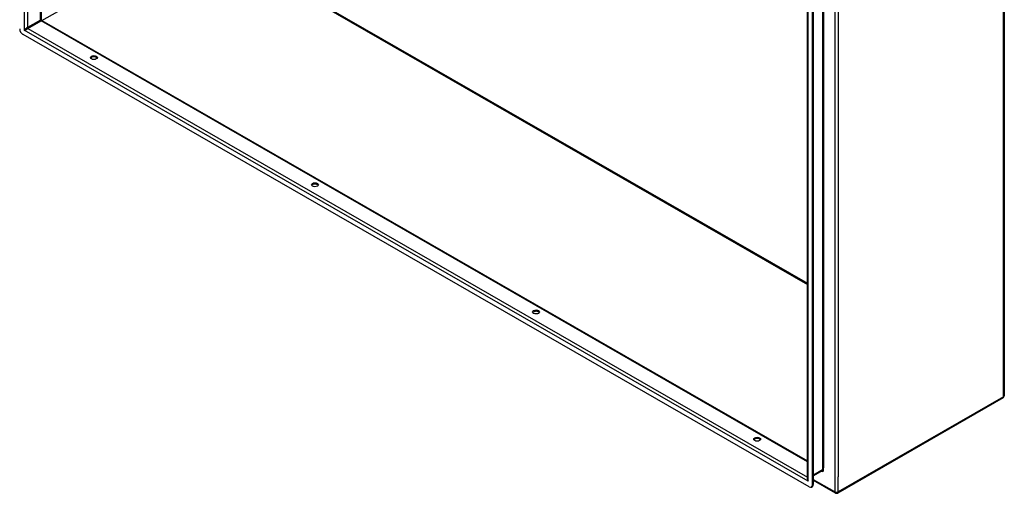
# Model space of a CAD drawing. Header units: inches. Extents: x 19 to 488, y 53 to 228.
# Tile 90 of 124: x 447 to 488, y 160 to 179. Entities that reach past the tile are written whole.
import ezdxf

# ---------------------------------------------------------------- set-up
doc = ezdxf.new("R2010")
doc.units = ezdxf.units.IN
doc.header["$MEASUREMENT"] = 0
doc.layers.add('Visible Edges(ANSI)', color=7, linetype='Continuous', lineweight=25)
doc.layers.add('Visible Tangent Edges(ANSI)', color=7, linetype='Continuous', lineweight=25)

msp = doc.modelspace()

# ---------------------------------------------------------------- linework, layer by layer
at = {"layer": 'Visible Edges(ANSI)'}
for p, q in [((447.461, 201.797), (447.461, 179.412)), ((487.812, 188.007), (487.812, 163.642)), ((479.563, 160.171), (479.563, 183.293)), ((479.773, 159.904), (479.773, 183.272)), ((479.821, 159.932), (479.821, 183.299)), ((447.476, 179.385), (479.563, 160.908)), ((479.633, 159.823), (446.694, 178.791)), ((487.763, 163.556), (480.832, 159.565)), ((480.175, 160.49), (479.821, 160.285)), ((480.733, 159.565), (479.821, 160.09)), ((479.732, 159.814), (479.78, 159.841))]:
    msp.add_line(p, q, dxfattribs=at)
at = {"layer": 'Visible Edges(ANSI)', "flags": 128}
msp.add_lwpolyline([(447.476, 179.385), (447.47, 179.39), (447.465, 179.396), (447.462, 179.405), (447.461, 179.412)], dxfattribs=at)
at = {"layer": 'Visible Edges(ANSI)'}
for centre, start, end in [((487.713, 163.642), 299.936, 0), ((480.782, 159.651), 240.064, 299.936)]:
    msp.add_arc(centre, 0.099, start, end, dxfattribs=at)
for centre, major_axis, ratio, start_param, end_param in [((446.694, 178.952), (-0.098, 0.171), 0.578093, 0.787332, 2.358128), ((449.664, 177.772), (0.145, 0), 0.575862, 0.339371, 2.802222), ((458.928, 172.437), (0.145, 0), 0.575862, 0.339371, 2.802222), ((468.192, 167.102), (0.145, 0), 0.575862, 0.339371, 2.802222), ((477.456, 161.768), (0.145, 0), 0.575862, 0.339371, 2.802222), ((479.633, 159.984), (0.098, -0.171), 0.578093, 5.499721, 7.070517), ((479.681, 160.012), (0.098, -0.171), 0.578093, 0, 0.787332)]:
    msp.add_ellipse(centre, major_axis=major_axis, ratio=ratio, start_param=start_param, end_param=end_param, dxfattribs=at)
for centre in [(449.664, 177.827), (458.928, 172.492), (468.192, 167.158), (477.456, 161.823)]:
    msp.add_ellipse(centre, major_axis=(0.145, 0), ratio=0.575862, dxfattribs=at)
at = {"layer": 'Visible Tangent Edges(ANSI)'}
for p, q in [((446.736, 202.248), (446.736, 178.976)), ((446.876, 202.134), (446.876, 179.083)), ((447.432, 179.403), (447.432, 201.814)), ((487.783, 163.602), (487.783, 187.966)), ((480.196, 183.595), (480.196, 160.535)), ((480.712, 183.975), (480.712, 159.611)), ((479.592, 160.056), (479.592, 183.328)), ((480.24, 183.512), (480.24, 160.618)), ((480.852, 183.341), (480.852, 160.244)), ((447.485, 179.38), (453.912, 183.082)), ((453.912, 183.082), (479.563, 168.31)), ((453.934, 183.12), (479.563, 168.361)), ((447.432, 179.403), (446.876, 179.083)), ((446.898, 179.045), (447.454, 179.365)), ((479.563, 160.874), (447.454, 179.365)), ((479.592, 160.056), (446.736, 178.976)), ((446.898, 179.045), (479.563, 160.234)), ((487.783, 163.602), (480.852, 159.611)), ((480.196, 160.535), (479.821, 160.319)), ((480.24, 160.535), (480.24, 160.618)), ((480.712, 159.611), (479.821, 160.124)), ((480.852, 159.611), (480.852, 160.244)), ((479.821, 159.932), (479.773, 159.904))]:
    msp.add_line(p, q, dxfattribs=at)
for centre, major_axis, ratio, start_param, end_param in [((446.806, 179.017), (-0.0986, -0.0765), 0.115347, 3.837777, 5.408573), ((446.898, 179.07), (-0.0155, 0.0269), 0.578093, 0.787332, 2.358128), ((447.362, 179.337), (-0.0986, -0.0765), 0.115347, 3.052378, 3.837777), ((447.454, 179.39), (-0.0155, 0.0269), 0.578093, 0.787332, 2.358128), ((447.362, 179.337), (0.115, 0.047), 0.112147, 5.58637, 6.369835), ((446.806, 179.017), (0.115, 0.047), 0.112147, 4.015574, 5.58637), ((487.713, 163.642), (0.0494, -0.0858), 0.578093, 0, 0.787332), ((487.713, 163.642), (0.099, 0), 0.575862, 5.497787, 6.283185), ((480.148, 160.588), (0.065, -0.113), 0.578093, 5.578073, 7.070517), ((480.126, 160.575), (0.0494, -0.0858), 0.578093, 0, 0.787332), ((480.218, 160.522), (0.031, 0), 0.575862, 0.785398, 2.356194), ((479.662, 160.096), (-0.095, 0.132), 0.494861, 0.056981, 1.51867), ((479.662, 160.096), (-0.066, 0.148), 0.494835, 0.83602, 1.621418), ((480.782, 159.651), (-0.0494, -0.0858), 0.578093, 5.495853, 6.283185), ((480.782, 159.651), (0.099, 0), 0.575862, 3.926991, 5.497787), ((480.782, 159.651), (0.0494, -0.0858), 0.578093, 0, 0.787332)]:
    msp.add_ellipse(centre, major_axis=major_axis, ratio=ratio, start_param=start_param, end_param=end_param, dxfattribs=at)

doc.saveas('drawing.dxf')
